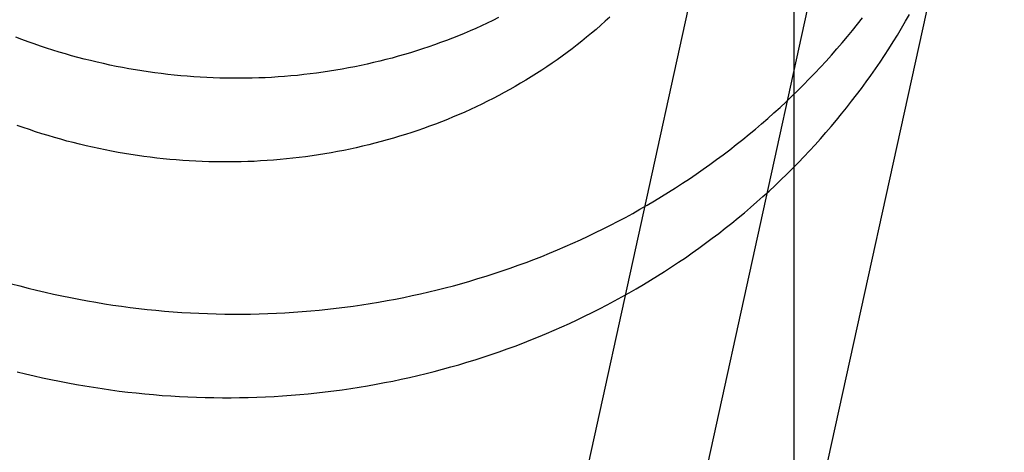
# Model space of a CAD drawing. Header units: inches. Extents: x 0 to 236, y 0 to 153.
# Tile 25 of 95: x 91.4238 to 91.5867, y 54.608 to 54.6796. Entities that reach past the tile are written whole.
import ezdxf

# ---------------------------------------------------------------- set-up
doc = ezdxf.new("R2010")
doc.units = ezdxf.units.IN
doc.header["$LTSCALE"] = 12.986111
doc.header["$MEASUREMENT"] = 0
doc.linetypes.add('HIDDEN', pattern=[0.2, 0.1, -0.1])
doc.layers.add('DEFAULT_2', color=8, linetype='HIDDEN')

msp = doc.modelspace()

# ---------------------------------------------------------------- linework, layer by layer
at = {"layer": 'DEFAULT_2', "color": 8, "linetype": 'HIDDEN'}
for p, q in [((91.55182, 55.50312), (91.55182, 54.56343)), ((91.54897, 54.74801), (91.44163, 54.25893)), ((91.56782, 54.74388), (91.46047, 54.25479)), ((91.58666, 54.73974), (91.47932, 54.25066))]:
    msp.add_line(p, q, dxfattribs=at)
for points in [[(91.50299, 54.67991), (91.50205, 54.67945), (91.50112, 54.679), (91.50017, 54.67856), (91.49922, 54.67813), (91.49827, 54.67771), (91.4973, 54.6773), (91.49634, 54.67691), (91.49537, 54.67652), (91.49439, 54.67614), (91.49341, 54.67578), (91.49242, 54.67542), (91.49143, 54.67508), (91.49043, 54.67474), (91.48943, 54.67442), (91.48842, 54.6741), (91.48741, 54.6738), (91.4864, 54.67351), (91.48538, 54.67323), (91.48436, 54.67296), (91.48333, 54.6727), (91.4823, 54.67246), (91.48127, 54.67222), (91.48024, 54.672), (91.4792, 54.67178), (91.47815, 54.67158), (91.47711, 54.67139), (91.47606, 54.67121), (91.47501, 54.67104), (91.47395, 54.67088), (91.4729, 54.67074), (91.47184, 54.6706), (91.47078, 54.67048), (91.46972, 54.67036), (91.46865, 54.67026), (91.46759, 54.67017), (91.46652, 54.6701), (91.46545, 54.67003), (91.46438, 54.66997), (91.46331, 54.66993), (91.46224, 54.6699), (91.46116, 54.66988), (91.46009, 54.66987), (91.45901, 54.66987), (91.45794, 54.66988), (91.45686, 54.66991), (91.45579, 54.66994), (91.45471, 54.66999), (91.45364, 54.67005), (91.45256, 54.67012), (91.45149, 54.6702), (91.45041, 54.67029), (91.44934, 54.6704), (91.44826, 54.67052), (91.44719, 54.67064), (91.44612, 54.67078), (91.44505, 54.67093), (91.44398, 54.67109), (91.44292, 54.67127), (91.44185, 54.67145), (91.44079, 54.67165), (91.43973, 54.67185), (91.43867, 54.67207), (91.43761, 54.6723), (91.43656, 54.67254), (91.4355, 54.67279), (91.43446, 54.67306), (91.43341, 54.67333), (91.43236, 54.67361), (91.43132, 54.67391), (91.43029, 54.67422), (91.42925, 54.67454), (91.42822, 54.67486), (91.42719, 54.6752), (91.42617, 54.67556), (91.42515, 54.67592), (91.42413, 54.67629), (91.42312, 54.67667)], [(91.5214, 54.68), (91.52065, 54.67931), (91.51989, 54.67864), (91.51913, 54.67797), (91.51835, 54.67731), (91.51756, 54.67666), (91.51677, 54.67602), (91.51597, 54.67539), (91.51516, 54.67477), (91.51434, 54.67415), (91.51351, 54.67355), (91.51268, 54.67295), (91.51184, 54.67237), (91.51099, 54.67179), (91.51013, 54.67122), (91.50926, 54.67067), (91.50839, 54.67012), (91.50751, 54.66958), (91.50663, 54.66905), (91.50574, 54.66853), (91.50484, 54.66802), (91.50393, 54.66752), (91.50302, 54.66703), (91.5021, 54.66655), (91.50117, 54.66608), (91.50024, 54.66562), (91.4993, 54.66517), (91.49836, 54.66473), (91.49741, 54.6643), (91.49645, 54.66388), (91.49549, 54.66348), (91.49452, 54.66308), (91.49355, 54.66269), (91.49257, 54.66231), (91.49159, 54.66195), (91.4906, 54.66159), (91.48961, 54.66125), (91.48862, 54.66091), (91.48761, 54.66059), (91.48661, 54.66028), (91.4856, 54.65997), (91.48458, 54.65968), (91.48357, 54.6594), (91.48254, 54.65913), (91.48152, 54.65888), (91.48049, 54.65863), (91.47946, 54.65839), (91.47842, 54.65817), (91.47738, 54.65795), (91.47634, 54.65775), (91.47529, 54.65756), (91.47424, 54.65738), (91.47319, 54.65721), (91.47214, 54.65705), (91.47108, 54.65691), (91.47002, 54.65677), (91.46896, 54.65665), (91.4679, 54.65654), (91.46684, 54.65644), (91.46577, 54.65635), (91.4647, 54.65627), (91.46363, 54.6562), (91.46256, 54.65614), (91.46149, 54.6561), (91.46042, 54.65607), (91.45935, 54.65605), (91.45827, 54.65604), (91.4572, 54.65604), (91.45612, 54.65605), (91.45505, 54.65608), (91.45397, 54.65611), (91.4529, 54.65616), (91.45182, 54.65622), (91.45075, 54.65629), (91.44967, 54.65637), (91.4486, 54.65647), (91.44752, 54.65657), (91.44645, 54.65669), (91.44538, 54.65681), (91.44431, 54.65695), (91.44324, 54.6571), (91.44217, 54.65726), (91.4411, 54.65744), (91.44004, 54.65762), (91.43897, 54.65782), (91.43791, 54.65802), (91.43685, 54.65824), (91.4358, 54.65847), (91.43474, 54.65871), (91.43369, 54.65896), (91.43264, 54.65923), (91.43159, 54.6595), (91.43055, 54.65979), (91.42951, 54.66008), (91.42847, 54.66039), (91.42744, 54.66071), (91.42641, 54.66104), (91.42538, 54.66138), (91.42435, 54.66173), (91.42333, 54.66209)], [(91.50962, 54.62712), (91.51091, 54.62766), (91.51219, 54.6282), (91.51346, 54.62877), (91.51472, 54.62934), (91.51598, 54.62993), (91.51723, 54.63052), (91.51848, 54.63114), (91.51971, 54.63176), (91.52094, 54.6324), (91.52216, 54.63305), (91.52337, 54.63371), (91.52458, 54.63438), (91.52577, 54.63507), (91.52696, 54.63577), (91.52814, 54.63648), (91.52931, 54.6372), (91.53047, 54.63794), (91.53162, 54.63869), (91.53277, 54.63944), (91.5339, 54.64021), (91.53502, 54.641), (91.53614, 54.64179), (91.53724, 54.64259), (91.53834, 54.64341), (91.53942, 54.64423), (91.5405, 54.64507), (91.54157, 54.64592), (91.54262, 54.64678), (91.54367, 54.64765), (91.5447, 54.64853), (91.54572, 54.64942), (91.54674, 54.65032), (91.54774, 54.65123), (91.54873, 54.65216), (91.54971, 54.65309), (91.55068, 54.65403), (91.55164, 54.65498), (91.55259, 54.65594), (91.55352, 54.65691), (91.55444, 54.6579), (91.55536, 54.65889), (91.55626, 54.65988), (91.55715, 54.66089), (91.55802, 54.66191), (91.55889, 54.66294), (91.55974, 54.66397), (91.56058, 54.66501), (91.56141, 54.66607), (91.56222, 54.66713), (91.56302, 54.66819), (91.56381, 54.66927), (91.56459, 54.67036), (91.56536, 54.67145), (91.56611, 54.67255), (91.56685, 54.67366), (91.56757, 54.67477), (91.56828, 54.67589), (91.56898, 54.67702), (91.56967, 54.67816), (91.57034, 54.6793), (91.571, 54.68045)], [(91.51144, 54.64095), (91.51272, 54.64149), (91.514, 54.64203), (91.51527, 54.64259), (91.51654, 54.64317), (91.5178, 54.64375), (91.51905, 54.64435), (91.52029, 54.64496), (91.52153, 54.64559), (91.52276, 54.64623), (91.52398, 54.64688), (91.52519, 54.64754), (91.52639, 54.64821), (91.52759, 54.6489), (91.52878, 54.6496), (91.52995, 54.65031), (91.53112, 54.65103), (91.53228, 54.65177), (91.53344, 54.65251), (91.53458, 54.65327), (91.53571, 54.65404), (91.53684, 54.65482), (91.53795, 54.65562), (91.53906, 54.65642), (91.54015, 54.65724), (91.54124, 54.65806), (91.54232, 54.6589), (91.54338, 54.65975), (91.54444, 54.66061), (91.54548, 54.66148), (91.54652, 54.66236), (91.54754, 54.66325), (91.54855, 54.66415), (91.54956, 54.66506), (91.55055, 54.66599), (91.55153, 54.66692), (91.5525, 54.66786), (91.55345, 54.66881), (91.5544, 54.66977), (91.55534, 54.67074), (91.55626, 54.67172), (91.55717, 54.67271), (91.55807, 54.67371), (91.55896, 54.67472), (91.55984, 54.67574), (91.5607, 54.67676), (91.56155, 54.6778), (91.56239, 54.67884), (91.56322, 54.67989)], [(91.4224, 54.63591), (91.42379, 54.63554), (91.42517, 54.63518), (91.42656, 54.63484), (91.42796, 54.63451), (91.42935, 54.63419), (91.43075, 54.63389), (91.43216, 54.6336), (91.43356, 54.63333), (91.43497, 54.63307), (91.43638, 54.63283), (91.43779, 54.6326), (91.4392, 54.63238), (91.44062, 54.63218), (91.44204, 54.63199), (91.44346, 54.63182), (91.44488, 54.63166), (91.4463, 54.63152), (91.44772, 54.63139), (91.44915, 54.63127), (91.45057, 54.63117), (91.452, 54.63109), (91.45342, 54.63101), (91.45485, 54.63096), (91.45627, 54.63092), (91.4577, 54.63089), (91.45912, 54.63087), (91.46055, 54.63088), (91.46197, 54.63089), (91.4634, 54.63092), (91.46482, 54.63097), (91.46624, 54.63103), (91.46766, 54.6311), (91.46908, 54.63119), (91.4705, 54.63129), (91.47191, 54.63141), (91.47332, 54.63154), (91.47474, 54.63168), (91.47614, 54.63184), (91.47755, 54.63202), (91.47895, 54.63221), (91.48036, 54.63241), (91.48175, 54.63263), (91.48315, 54.63286), (91.48454, 54.63311), (91.48593, 54.63337), (91.48731, 54.63364), (91.48869, 54.63393), (91.49007, 54.63423), (91.49144, 54.63455), (91.49281, 54.63488), (91.49418, 54.63522), (91.49553, 54.63558), (91.49689, 54.63596), (91.49824, 54.63634), (91.49958, 54.63674), (91.50092, 54.63716), (91.50226, 54.63758), (91.50359, 54.63802), (91.50491, 54.63848), (91.50623, 54.63895), (91.50754, 54.63943), (91.50884, 54.63992), (91.51014, 54.64043), (91.51144, 54.64095)], [(91.42336, 54.62135), (91.42475, 54.62101), (91.42614, 54.62068), (91.42754, 54.62036), (91.42894, 54.62006), (91.43034, 54.61977), (91.43175, 54.6195), (91.43315, 54.61924), (91.43456, 54.619), (91.43598, 54.61877), (91.43739, 54.61855), (91.43881, 54.61835), (91.44022, 54.61816), (91.44164, 54.61799), (91.44306, 54.61783), (91.44449, 54.61769), (91.44591, 54.61756), (91.44733, 54.61744), (91.44876, 54.61734), (91.45018, 54.61726), (91.45161, 54.61719), (91.45303, 54.61713), (91.45446, 54.61709), (91.45588, 54.61706), (91.45731, 54.61705), (91.45873, 54.61705), (91.46016, 54.61706), (91.46158, 54.61709), (91.463, 54.61714), (91.46443, 54.6172), (91.46585, 54.61727), (91.46726, 54.61736), (91.46868, 54.61746), (91.4701, 54.61758), (91.47151, 54.61771), (91.47292, 54.61786), (91.47433, 54.61802), (91.47574, 54.61819), (91.47714, 54.61838), (91.47854, 54.61858), (91.47994, 54.6188), (91.48133, 54.61903), (91.48272, 54.61928), (91.48411, 54.61954), (91.4855, 54.61981), (91.48688, 54.6201), (91.48825, 54.6204), (91.48963, 54.62072), (91.491, 54.62105), (91.49236, 54.6214), (91.49372, 54.62175), (91.49507, 54.62213), (91.49642, 54.62251), (91.49777, 54.62291), (91.49911, 54.62333), (91.50044, 54.62375), (91.50177, 54.62419), (91.5031, 54.62465), (91.50441, 54.62512), (91.50572, 54.6256), (91.50703, 54.62609), (91.50833, 54.6266), (91.50962, 54.62712)]]:
    msp.add_lwpolyline(points, dxfattribs=at)

doc.saveas('drawing.dxf')
